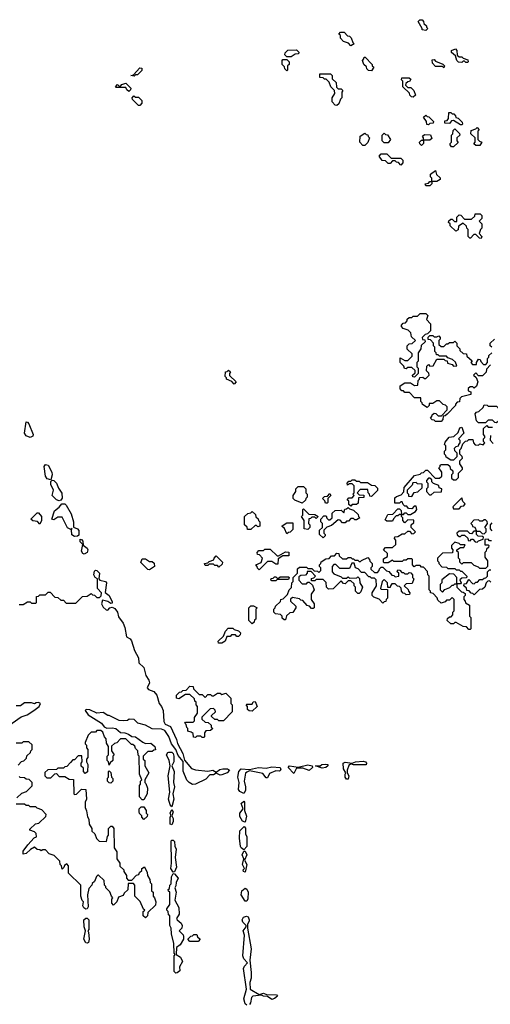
# Model space of a CAD drawing. Extents: x 2776963 to 2884430, y 684484 to 829250.
# Tile 55 of 256: x 2848530 to 2851920, y 736866 to 743968. Entities that reach past the tile are written whole.
import ezdxf

# ---------------------------------------------------------------- set-up
doc = ezdxf.new("R2010")
doc.units = 0

msp = doc.modelspace()

# ---------------------------------------------------------------- linework, layer by layer
at = {"layer": '0CON20XD'}
for points in [[(2851455, 743890), (2851430, 743895), (2851430, 743905), (2851400, 743955), (2851411.7, 743968.3), (2851428.3, 743968.3), (2851440, 743955), (2851441.7, 743941.7), (2851460, 743925), (2851460, 743915), (2851470, 743905), (2851455, 743890)], [(2850915, 743780), (2850898.3, 743798.3), (2850861.7, 743811.7), (2850840, 743835), (2850840, 743855), (2850830, 743865), (2850841.7, 743878.3), (2850868.3, 743878.3), (2850891.7, 743851.7), (2850905, 743850), (2850918.3, 743838.3), (2850930, 743805), (2850940, 743795), (2850915, 743780)], [(2850485, 743700), (2850455, 743700), (2850440, 743715), (2850441.7, 743728.3), (2850461.7, 743748.3), (2850525, 743750), (2850540, 743735), (2850538.3, 743721.7), (2850515, 743720), (2850485, 743700)], [(2851755, 743660), (2851745, 743660), (2851735, 743670), (2851725, 743670), (2851715, 743660), (2851691.7, 743661.7), (2851680, 743675), (2851668.3, 743708.3), (2851641.7, 743731.7), (2851640, 743745), (2851668.3, 743758.3), (2851680, 743745), (2851681.7, 743711.7), (2851695, 743700), (2851715, 743700), (2851725, 743690), (2851758.3, 743678.3), (2851760, 743665), (2851755, 743660)], [(2850455, 743600), (2850440, 743615), (2850438.3, 743628.3), (2850420, 743645), (2850420, 743675), (2850425, 743680), (2850455, 743680), (2850470, 743665), (2850470, 743645), (2850460, 743635), (2850460, 743605), (2850455, 743600)], [(2851065, 743600), (2851041.7, 743601.7), (2851030, 743615), (2851028.3, 743628.3), (2851010, 743645), (2851000, 743675), (2851010, 743685), (2851011.7, 743698.3), (2851018.3, 743698.3), (2851070, 743645), (2851070, 743635), (2851080, 743625), (2851065, 743600)], [(2851585, 743620), (2851575, 743630), (2851525, 743630), (2851502.5, 743655), (2851501.7, 743678.3), (2851515, 743680), (2851525, 743670), (2851578.3, 743648.3), (2851590, 743635), (2851585, 743620)], [(2849355, 743560), (2849330, 743565), (2849348.3, 743571.7), (2849395, 743620), (2849408.3, 743618.3), (2849408.3, 743601.7), (2849378.3, 743571.7), (2849365, 743570), (2849355, 743560)], [(2850815, 743350), (2850801.7, 743351.7), (2850780, 743375), (2850780, 743405), (2850800, 743435), (2850798.3, 743458.3), (2850770, 743485), (2850758.3, 743518.3), (2850738.3, 743538.3), (2850725, 743540), (2850715, 743550), (2850691.7, 743551.7), (2850691.7, 743578.3), (2850768.3, 743578.3), (2850780, 743565), (2850781.7, 743541.7), (2850810, 743515), (2850811.7, 743481.7), (2850825, 743470), (2850845, 743470), (2850858.3, 743458.3), (2850850, 743445), (2850850, 743405), (2850840, 743395), (2850828.3, 743361.7), (2850815, 743350)], [(2849315, 743450), (2849301.7, 743461.7), (2849295, 743480), (2849225, 743480), (2849220, 743485), (2849235, 743500), (2849245, 743490), (2849255, 743490), (2849265, 743500), (2849295, 743510), (2849330, 743475), (2849328.3, 743461.7), (2849315, 743450)], [(2851365, 743410), (2851351.7, 743411.7), (2851340, 743425), (2851338.3, 743438.3), (2851290, 743485), (2851290, 743525), (2851280, 743535), (2851281.7, 743548.3), (2851335, 743550), (2851348.3, 743538.3), (2851338.3, 743521.7), (2851325, 743520), (2851311.7, 743508.3), (2851310, 743495), (2851325, 743480), (2851348.3, 743478.3), (2851368.3, 743458.3), (2851380, 743425), (2851365, 743410)], [(2849395, 743350), (2849385, 743350), (2849341.7, 743391.7), (2849340, 743405), (2849351.7, 743418.3), (2849365, 743410), (2849385, 743410), (2849410, 743385), (2849410, 743365), (2849395, 743350)], [(2851475, 743210), (2851461.7, 743211.7), (2851460, 743235), (2851440, 743265), (2851455, 743280), (2851465, 743270), (2851478.3, 743268.3), (2851510, 743235), (2851508.3, 743221.7), (2851485, 743220), (2851475, 743210)], [(2851715, 743210), (2851705, 743210), (2851655, 743240), (2851641.7, 743238.3), (2851625, 743220), (2851591.7, 743221.7), (2851591.7, 743238.3), (2851608.3, 743241.7), (2851620, 743255), (2851621.7, 743298.3), (2851635, 743300), (2851645, 743290), (2851658.3, 743288.3), (2851670, 743275), (2851671.7, 743261.7), (2851688.3, 743258.3), (2851718.3, 743228.3), (2851720, 743215), (2851715, 743210)], [(2851015, 743060), (2851001.7, 743061.7), (2850980, 743085), (2850981.7, 743128.3), (2851015, 743150), (2851025, 743140), (2851038.3, 743138.3), (2851040, 743125), (2851050, 743115), (2851038.3, 743081.7), (2851015, 743060)], [(2851185, 743080), (2851155, 743080), (2851140, 743095), (2851140, 743135), (2851155, 743150), (2851165, 743140), (2851178.3, 743138.3), (2851200, 743105), (2851185, 743080)], [(2851425, 743060), (2851411.7, 743071.7), (2851410, 743085), (2851425, 743100), (2851440, 743100), (2851440, 743115), (2851431.7, 743128.3), (2851445, 743140), (2851488.3, 743138.3), (2851498.3, 743111.7), (2851485, 743100), (2851440, 743100), (2851440, 743075), (2851425, 743060)], [(2851655, 743050), (2851641.7, 743051.7), (2851630, 743065), (2851630, 743075), (2851640, 743085), (2851640, 743135), (2851650, 743145), (2851651.7, 743168.3), (2851665, 743180), (2851698.3, 743148.3), (2851700, 743135), (2851680, 743115), (2851680, 743095), (2851688.3, 743081.7), (2851655, 743050)], [(2851845, 743060), (2851815, 743060), (2851801.7, 743071.7), (2851810, 743085), (2851810, 743115), (2851780, 743145), (2851781.7, 743168.3), (2851815, 743180), (2851825, 743190), (2851840, 743175), (2851830, 743165), (2851830, 743105), (2851841.7, 743091.7), (2851860, 743085), (2851845, 743060)], [(2851275, 742920), (2851258.3, 742938.3), (2851245, 742940), (2851235, 742950), (2851215, 742950), (2851198.3, 742931.7), (2851185, 742930), (2851165, 742950), (2851141.7, 742951.7), (2851120, 742985), (2851135, 743000), (2851175, 743000), (2851205, 742970), (2851275, 742970), (2851290, 742955), (2851290, 742935), (2851275, 742920)], [(2851485, 742770), (2851455, 742770), (2851450, 742785), (2851475, 742790), (2851485, 742800), (2851500, 742800), (2851500, 742825), (2851490, 742835), (2851490, 742855), (2851525, 742880), (2851531.7, 742851.7), (2851558.3, 742828.3), (2851560, 742815), (2851535, 742800), (2851500, 742800), (2851500, 742785), (2851485, 742770)], [(2851855, 742390), (2851841.7, 742391.7), (2851815, 742420), (2851801.7, 742418.3), (2851778.3, 742391.7), (2851771.7, 742391.7), (2851760, 742405), (2851760, 742455), (2851750, 742465), (2851748.3, 742478.3), (2851725, 742500), (2851691.7, 742478.3), (2851688.3, 742451.7), (2851671.7, 742441.7), (2851631.7, 742481.7), (2851630, 742495), (2851620, 742505), (2851621.7, 742518.3), (2851635, 742530), (2851645, 742530), (2851661.7, 742511.7), (2851678.3, 742511.7), (2851680, 742545), (2851695, 742560), (2851708.3, 742558.3), (2851735, 742530), (2851785, 742530), (2851808.3, 742551.7), (2851811.7, 742568.3), (2851848.3, 742568.3), (2851860, 742555), (2851860, 742535), (2851840, 742515), (2851860, 742495), (2851860, 742465), (2851850, 742455), (2851840, 742425), (2851860, 742405), (2851855, 742390)], [(2851375, 741390), (2851361.7, 741391.7), (2851360, 741405), (2851378.3, 741421.7), (2851378.3, 741438.3), (2851355, 741460), (2851325, 741460), (2851315, 741450), (2851301.7, 741451.7), (2851298.3, 741468.3), (2851270, 741495), (2851271.7, 741528.3), (2851305, 741510), (2851325, 741510), (2851358.3, 741541.7), (2851358.3, 741558.3), (2851321.7, 741591.7), (2851320, 741615), (2851335, 741630), (2851358.3, 741631.7), (2851380, 741655), (2851351.7, 741681.7), (2851348.3, 741708.3), (2851328.3, 741728.3), (2851291.7, 741741.7), (2851280, 741755), (2851280, 741765), (2851291.7, 741778.3), (2851308.3, 741781.7), (2851320, 741795), (2851321.7, 741808.3), (2851335, 741820), (2851355, 741820), (2851365, 741830), (2851395, 741830), (2851415, 741850), (2851455, 741850), (2851470, 741835), (2851460, 741805), (2851490, 741775), (2851490, 741725), (2851468.3, 741701.7), (2851451.7, 741698.3), (2851430, 741675), (2851431.7, 741661.7), (2851448.3, 741658.3), (2851450, 741645), (2851421.7, 741618.3), (2851420, 741595), (2851400, 741565), (2851400, 741505), (2851390, 741495), (2851390, 741465), (2851400, 741455), (2851400, 741415), (2851375, 741390)], [(2851565, 741070), (2851525, 741070), (2851515, 741080), (2851501.7, 741081.7), (2851490, 741095), (2851500, 741105), (2851501.7, 741118.3), (2851515, 741130), (2851528.3, 741128.3), (2851545, 741110), (2851568.3, 741111.7), (2851610, 741155), (2851610, 741175), (2851598.3, 741188.3), (2851581.7, 741191.7), (2851555, 741220), (2851535, 741220), (2851505, 741200), (2851480, 741200), (2851480, 741185), (2851465, 741170), (2851431.7, 741191.7), (2851430, 741205), (2851420, 741215), (2851420, 741240), (2851375, 741240), (2851338.3, 741278.3), (2851305, 741280), (2851295, 741290), (2851281.7, 741291.7), (2851270, 741305), (2851271.7, 741328.3), (2851305, 741350), (2851345, 741350), (2851375, 741330), (2851398.3, 741331.7), (2851400, 741365), (2851410, 741375), (2851411.7, 741388.3), (2851435, 741390), (2851445, 741380), (2851455, 741380), (2851480, 741405), (2851478.3, 741418.3), (2851460, 741435), (2851461.7, 741468.3), (2851475, 741480), (2851485, 741470), (2851508.3, 741471.7), (2851535, 741520), (2851585, 741520), (2851595, 741510), (2851608.3, 741508.3), (2851611.7, 741491.7), (2851645, 741480), (2851655, 741470), (2851678.3, 741471.7), (2851668.3, 741498.3), (2851648.3, 741518.3), (2851615, 741530), (2851605, 741540), (2851555, 741540), (2851545, 741550), (2851531.7, 741551.7), (2851530, 741565), (2851520, 741575), (2851520, 741605), (2851510, 741615), (2851510, 741635), (2851488.3, 741658.3), (2851471.7, 741661.7), (2851471.7, 741678.3), (2851485, 741690), (2851505, 741690), (2851515, 741680), (2851535, 741680), (2851548.3, 741688.3), (2851560, 741675), (2851560, 741665), (2851550, 741655), (2851550, 741625), (2851565, 741610), (2851585, 741610), (2851605, 741630), (2851615, 741630), (2851625, 741640), (2851655, 741640), (2851665, 741650), (2851680, 741635), (2851680, 741615), (2851700, 741595), (2851701.7, 741581.7), (2851725, 741560), (2851748.3, 741558.3), (2851751.7, 741541.7), (2851788.3, 741508.3), (2851780, 741495), (2851791.7, 741481.7), (2851820, 741480), (2851820, 741495), (2851835, 741520), (2851848.3, 741518.3), (2851851.7, 741501.7), (2851871.7, 741481.7), (2851888.3, 741481.7), (2851900, 741495), (2851900, 741525), (2851910, 741535), (2851910, 741545), (2851930, 741565)], [(2851930, 741605), (2851920, 741615), (2851920, 741635), (2851950, 741665)], [(2850075, 741340), (2850058.3, 741358.3), (2850020, 741375), (2850020, 741385), (2850010, 741395), (2850011.7, 741428.3), (2850025, 741430), (2850035, 741440), (2850048.3, 741428.3), (2850040, 741415), (2850041.7, 741401.7), (2850090, 741355), (2850075, 741340)], [(2851921.7, 741478.3), (2851891.7, 741448.3), (2851890, 741425), (2851865, 741400), (2851835, 741400), (2851815, 741420), (2851800, 741405), (2851818.3, 741388.3), (2851830, 741355), (2851820, 741325), (2851805, 741310), (2851795, 741320), (2851775, 741320), (2851761.7, 741308.3), (2851761.7, 741291.7), (2851780, 741285), (2851780, 741265), (2851711.7, 741248.3), (2851700, 741235), (2851698.3, 741211.7), (2851681.7, 741208.3), (2851670, 741195), (2851670, 741185), (2851608.3, 741121.7), (2851595, 741110), (2851581.7, 741108.3), (2851577.5, 741085), (2851565, 741070)], [(2851965, 741060), (2851951.7, 741061.7), (2851935, 741080), (2851905, 741080), (2851885, 741060), (2851835, 741060), (2851820, 741075), (2851810, 741125), (2851821.7, 741138.3), (2851838.3, 741141.7), (2851868.3, 741171.7), (2851875, 741190), (2851897, 741187), (2851905, 741180), (2851965, 741180), (2851990, 741155), (2851990, 741105), (2851980, 741095), (2851978.3, 741071.7), (2851965, 741060)], [(2848605, 740954), (2848577, 740967), (2848563.8, 740985), (2848575, 741066.7), (2848585, 741065.8), (2848595, 741053.8), (2848626.7, 740975), (2848625, 740964), (2848605, 740954)], [(2851775, 739570), (2851765, 739570), (2851748.3, 739588.3), (2851725, 739590), (2851675, 739620), (2851665, 739620), (2851655, 739610), (2851635, 739610), (2851610, 739635), (2851611.7, 739648.3), (2851625, 739660), (2851638.3, 739661.7), (2851650, 739675), (2851650, 739695), (2851660, 739705), (2851660, 739785), (2851645, 739800), (2851625, 739780), (2851605, 739780), (2851595, 739770), (2851565, 739760), (2851541.7, 739781.7), (2851538.3, 739798.3), (2851508.3, 739828.3), (2851490, 739835), (2851490, 739845), (2851480, 739855), (2851480, 739955), (2851470, 739965), (2851468.3, 739988.3), (2851438.3, 740018.3), (2851425, 740020), (2851415, 740030), (2851385, 740030), (2851371.7, 740021.7), (2851360, 740035), (2851360, 740075), (2851355, 740080), (2851325, 740080), (2851315, 740070), (2851295, 740070), (2851285, 740060), (2851225, 740060), (2851215, 740070), (2851185, 740050), (2851155, 740050), (2851150, 740055), (2851151.7, 740078.3), (2851180, 740095), (2851178.3, 740118.3), (2851150, 740145), (2851165, 740160), (2851215, 740160), (2851238.3, 740181.7), (2851240, 740215), (2851230, 740225), (2851231.7, 740238.3), (2851255, 740240), (2851285, 740260), (2851305, 740260), (2851325, 740280), (2851338.3, 740278.3), (2851355, 740260), (2851368.3, 740261.7), (2851380, 740275), (2851350, 740305), (2851350, 740325), (2851368.3, 740341.7), (2851368.3, 740358.3), (2851325, 740360), (2851305, 740340), (2851290, 740355), (2851290, 740375), (2851280, 740385), (2851280, 740400), (2851265, 740400), (2851255, 740390), (2851241.7, 740388.3), (2851221.7, 740368.3), (2851215, 740350), (2851175, 740350), (2851161.7, 740361.7), (2851181.7, 740398.3), (2851218.3, 740401.7), (2851255, 740440), (2851265, 740440), (2851278.3, 740428.3), (2851280, 740400), (2851295, 740400), (2851305, 740410), (2851315, 740410), (2851325, 740400), (2851345, 740400), (2851380, 740420), (2851390, 740435), (2851385, 740460), (2851371.7, 740458.3), (2851355, 740440), (2851331.7, 740441.7), (2851318.3, 740458.3), (2851305, 740460), (2851291.7, 740471.7), (2851285, 740490), (2851275, 740490), (2851265, 740480), (2851231.7, 740481.7), (2851231.7, 740518.3), (2851245, 740530), (2851278.3, 740541.7), (2851298.3, 740561.7), (2851300, 740595), (2851375, 740680), (2851415, 740690), (2851425, 740700), (2851438.3, 740701.7), (2851455, 740720), (2851468.3, 740718.3), (2851521.7, 740661.7), (2851555, 740660), (2851570, 740675), (2851570, 740705), (2851550, 740735), (2851560, 740745), (2851560, 740755), (2851565, 740760), (2851615, 740760), (2851628.3, 740748.3), (2851631.7, 740731.7), (2851650, 740715), (2851650, 740695), (2851640, 740685), (2851641.7, 740661.7), (2851655, 740650), (2851675, 740650), (2851690, 740665), (2851691.7, 740698.3), (2851720, 740725), (2851720, 740735), (2851700, 740765), (2851700, 740785), (2851720, 740805), (2851718.3, 740818.3), (2851700, 740835), (2851700, 740865), (2851710, 740875), (2851721.7, 740908.3), (2851741.7, 740928.3), (2851755, 740930), (2851765, 740940), (2851795, 740940), (2851800, 740915), (2851811.7, 740901.7), (2851835, 740900), (2851845, 740910), (2851868.3, 740901.7), (2851880, 740915), (2851870, 740925), (2851870, 740945), (2851880, 740955), (2851880, 740965), (2851870, 740975), (2851871.7, 741018.3), (2851895, 741040), (2851905, 741030), (2851935, 741030)], [(2851655, 740790), (2851635, 740790), (2851601.7, 740811.7), (2851600, 740825), (2851590, 740835), (2851590, 740855), (2851600, 740865), (2851600, 740895), (2851590, 740905), (2851595, 740920), (2851623.6, 740956.4), (2851658.3, 740961.7), (2851688.3, 740991.7), (2851700, 741025), (2851715, 741030), (2851730, 740985), (2851690, 740945), (2851700, 740935), (2851700, 740915), (2851690, 740905), (2851688.3, 740891.7), (2851671.7, 740888.3), (2851660, 740875), (2851661.7, 740861.7), (2851680, 740845), (2851680, 740815), (2851655, 740790)], [(2851921.7, 740968.3), (2851920, 740935), (2851941.7, 740911.7)], [(2848755, 740650), (2848727.5, 740657.5), (2848716, 740675), (2848706, 740745), (2848715, 740760), (2848735, 740754), (2848760, 740705), (2848763.1, 740685), (2848755, 740650)], [(2850915, 740460), (2850901.7, 740471.7), (2850900, 740495), (2850890, 740505), (2850901.7, 740518.3), (2850925, 740520), (2850940, 740535), (2850930, 740545), (2850940, 740555), (2850940, 740605), (2850925, 740620), (2850905, 740620), (2850891.7, 740611.7), (2850890, 740625), (2850901.7, 740638.3), (2850915, 740640), (2850925, 740650), (2850945, 740650), (2850955, 740640), (2850975, 740640), (2850985, 740630), (2851035, 740630), (2851065, 740610), (2851088.3, 740608.3), (2851108.3, 740588.3), (2851108.3, 740571.7), (2851065, 740530), (2851051.7, 740531.7), (2851050, 740545), (2851040, 740555), (2851038.3, 740578.3), (2850981.7, 740578.3), (2850960, 740555), (2850975, 740540), (2851008.3, 740538.3), (2851008.3, 740521.7), (2850971.7, 740518.3), (2850968.3, 740481.7), (2850955, 740470), (2850925, 740470), (2850915, 740460)], [(2851495, 740540), (2851515, 740560), (2851568.3, 740561.7), (2851570, 740585), (2851551.7, 740591.7), (2851548.3, 740608.3), (2851511.7, 740621.7), (2851500, 740635), (2851498.3, 740648.3), (2851485, 740660), (2851475, 740660), (2851460, 740645), (2851460, 740635), (2851470, 740625), (2851470, 740595), (2851460, 740585), (2851460, 740565), (2851481.7, 740541.7), (2851495, 740540)], [(2848815, 740498), (2848794.3, 740504.3), (2848763.3, 740535), (2848773.3, 740575), (2848753.8, 740615), (2848753.6, 740636.4), (2848762.5, 740647.5), (2848775, 740644.2), (2848794.5, 740625), (2848807.9, 740587.9), (2848834.1, 740554.1), (2848835, 740517.5), (2848825, 740503.3), (2848815, 740498)], [(2850565, 740480), (2850511.7, 740501.7), (2850500, 740515), (2850500, 740535), (2850520, 740565), (2850520, 740585), (2850535, 740600), (2850575, 740600), (2850590, 740585), (2850590, 740555), (2850600, 740545), (2850600, 740525), (2850590, 740515), (2850588.3, 740501.7), (2850565, 740480)], [(2851355, 740530), (2851371.7, 740558.3), (2851398.3, 740561.7), (2851428.3, 740591.7), (2851428.3, 740618.3), (2851395, 740620), (2851385, 740630), (2851361.7, 740628.3), (2851358.3, 740611.7), (2851320, 740575), (2851320, 740555), (2851330, 740545), (2851331.7, 740531.7), (2851355, 740530)], [(2850745, 740480), (2850731.7, 740481.7), (2850728.3, 740498.3), (2850710, 740515), (2850725, 740530), (2850748.3, 740531.7), (2850765, 740550), (2850770, 740535), (2850750, 740515), (2850750, 740485), (2850745, 740480)], [(2851695, 740440), (2851711.7, 740458.3), (2851728.3, 740461.7), (2851740, 740475), (2851721.7, 740491.7), (2851715, 740520), (2851650, 740455), (2851655, 740440), (2851695, 740440)], [(2848925, 740240), (2848905, 740252.5), (2848901.7, 740288.3), (2848908.3, 740298.3), (2848898.3, 740291.7), (2848875, 740303.3), (2848835, 740380), (2848805, 740380), (2848775, 740360), (2848760, 740365), (2848780, 740425), (2848815, 740452.5), (2848833.8, 740476.2), (2848853.8, 740476.2), (2848865, 740466), (2848901.2, 740405), (2848917.5, 740345), (2848917.5, 740307.5), (2848945, 740295.7), (2848955, 740282.5), (2848955, 740250), (2848945, 740242.5), (2848925, 740240)], [(2850605, 740290), (2850580, 740295), (2850580, 740355), (2850560, 740385), (2850570, 740395), (2850570, 740435), (2850575, 740440), (2850611.7, 740401.7), (2850655, 740400), (2850680, 740385), (2850665, 740370), (2850655, 740380), (2850635, 740380), (2850625, 740370), (2850611.7, 740368.3), (2850610, 740335), (2850620, 740325), (2850620, 740305), (2850605, 740290)], [(2850715, 740230), (2850690, 740255), (2850690, 740285), (2850710, 740305), (2850710, 740335), (2850700, 740345), (2850700, 740365), (2850721.7, 740388.3), (2850738.3, 740388.3), (2850741.7, 740371.7), (2850755, 740360), (2850765, 740360), (2850780, 740375), (2850781.7, 740408.3), (2850801.7, 740428.3), (2850845, 740430), (2850865, 740410), (2850871.7, 740438.3), (2850885, 740440), (2850895, 740450), (2850905, 740440), (2850935, 740430), (2850968.3, 740398.3), (2850970, 740385), (2850980, 740375), (2850955, 740360), (2850945, 740360), (2850935, 740370), (2850915, 740370), (2850898.3, 740351.7), (2850885, 740350), (2850875, 740340), (2850855, 740340), (2850838.3, 740358.3), (2850825, 740360), (2850775, 740320), (2850741.7, 740308.3), (2850720, 740285), (2850720, 740265), (2850730, 740255), (2850730, 740245), (2850715, 740230)], [(2848675, 740330), (2848658.3, 740348.3), (2848623, 740353), (2848610, 740365), (2848655, 740410), (2848665, 740410), (2848687.5, 740385), (2848687.5, 740355), (2848675, 740330)], [(2850195, 740290), (2850171.7, 740291.7), (2850168.3, 740308.3), (2850150, 740325), (2850150, 740385), (2850173, 740407), (2850195, 740410), (2850205, 740420), (2850228.3, 740398.3), (2850231.7, 740381.7), (2850248.3, 740368.3), (2850250, 740355), (2850260, 740345), (2850260, 740315), (2850245, 740310), (2850235, 740320), (2850225, 740320), (2850195, 740290)], [(2850455, 740260), (2850438.3, 740298.3), (2850421.7, 740311.7), (2850421.7, 740318.3), (2850455, 740340), (2850498.3, 740338.3), (2850498.3, 740291.7), (2850478.3, 740271.7), (2850465, 740270), (2850455, 740260)], [(2851875, 740260), (2851890, 740275), (2851890, 740295), (2851880, 740305), (2851900, 740335), (2851898.3, 740348.3), (2851885, 740360), (2851875, 740360), (2851865, 740350), (2851845, 740350), (2851835, 740360), (2851801.7, 740358.3), (2851780, 740335), (2851790, 740325), (2851791.7, 740311.7), (2851808.3, 740308.3), (2851820, 740280), (2851845, 740280), (2851861.7, 740261.7), (2851875, 740260)], [(2851931.7, 740338.3), (2851920, 740325), (2851920, 740295), (2851931.7, 740281.7)], [(2851825, 740200), (2851835, 740210), (2851868.3, 740221.7), (2851870, 740235), (2851865, 740240), (2851831.7, 740241.7), (2851820, 740255), (2851820, 740280), (2851801.7, 740278.3), (2851785, 740260), (2851771.7, 740261.7), (2851755, 740280), (2851695, 740280), (2851680, 740265), (2851681.7, 740251.7), (2851695, 740240), (2851705, 740240), (2851715, 740250), (2851735, 740250), (2851758.3, 740228.3), (2851761.7, 740211.7), (2851775, 740210), (2851785, 740220), (2851795, 740220), (2851811.7, 740201.7), (2851825, 740200)], [(2848995, 740114), (2848985, 740116.7), (2848974.4, 740134.4), (2848983.3, 740183.3), (2848965, 740202.5), (2848965, 740220), (2848975, 740218.8), (2848985, 740206.7), (2848987.5, 740177.5), (2849015, 740155.7), (2849019.4, 740145), (2849015.6, 740124.4), (2848995, 740114)], [(2851928.3, 740208.3), (2851915, 740210), (2851905, 740220), (2851881.7, 740218.3), (2851880, 740180), (2851905, 740180), (2851910, 740175), (2851908.3, 740161.7), (2851891.7, 740148.3), (2851890, 740135), (2851880, 740125), (2851881.7, 740091.7), (2851900, 740065), (2851900, 740025), (2851885, 740010), (2851845, 740010), (2851835, 740020), (2851805, 740030), (2851785, 740050), (2851725, 740050), (2851715, 740040), (2851700, 740055), (2851700, 740075), (2851690, 740085), (2851690, 740125), (2851680, 740135), (2851680, 740145), (2851705, 740160), (2851728.3, 740161.7), (2851740, 740180), (2851705, 740180), (2851695, 740190), (2851665, 740200), (2851640, 740175), (2851640, 740155), (2851650, 740145), (2851648.3, 740121.7), (2851575, 740120), (2851540, 740085), (2851540, 740065), (2851550, 740055), (2851550, 740045), (2851571.7, 740021.7), (2851605, 740020), (2851615, 740010), (2851665, 740010), (2851675, 740000), (2851695, 740000), (2851705, 739990), (2851715, 739990), (2851750, 739955), (2851748.3, 739941.7), (2851715, 739940), (2851701.7, 739928.3), (2851710, 739905), (2851705, 739900), (2851680, 739900), (2851680, 739875), (2851711.7, 739841.7), (2851725, 739840), (2851738.3, 739828.3), (2851740, 739815), (2851730, 739805), (2851730, 739785), (2851740, 739775), (2851741.7, 739761.7), (2851770, 739745), (2851770, 739665), (2851780, 739655), (2851780, 739575), (2851775, 739570)], [(2849465, 740000), (2849451.7, 740001.7), (2849401.7, 740051.7), (2849411.7, 740078.3), (2849435, 740080), (2849465, 740060), (2849485, 740060), (2849498.3, 740048.3), (2849500, 740025), (2849465, 740000)], [(2849965, 740020), (2849955, 740030), (2849935, 740030), (2849925, 740040), (2849895, 740040), (2849885, 740030), (2849865, 740030), (2849860, 740045), (2849885, 740050), (2849895, 740060), (2849928.3, 740071.7), (2849930, 740085), (2849945, 740100), (2849990, 740055), (2849988.3, 740041.7), (2849965, 740020)], [(2850255, 740000), (2850241.7, 740011.7), (2850240, 740025), (2850230, 740035), (2850268.3, 740051.7), (2850280, 740085), (2850258.3, 740108.3), (2850241.7, 740111.7), (2850240, 740125), (2850251.7, 740138.3), (2850285, 740140), (2850295, 740150), (2850335, 740150), (2850385, 740100), (2850395, 740100), (2850445, 740130), (2850468.3, 740128.3), (2850468.3, 740101.7), (2850425, 740100), (2850391.7, 740078.3), (2850388.3, 740041.7), (2850375, 740040), (2850345, 740060), (2850315, 740060), (2850255, 740000)], [(2850445, 739640), (2850435, 739640), (2850421.7, 739651.7), (2850420, 739665), (2850408.3, 739678.3), (2850371.7, 739681.7), (2850360, 739695), (2850360, 739715), (2850370, 739725), (2850371.7, 739738.3), (2850408.3, 739771.7), (2850410, 739785), (2850428.3, 739791.7), (2850458.3, 739821.7), (2850470, 739855), (2850488.3, 739871.7), (2850490, 739905), (2850500, 739915), (2850500, 739945), (2850530, 739975), (2850531.7, 740008.3), (2850545, 740020), (2850595, 740020), (2850605, 740010), (2850635, 740010), (2850651.7, 739991.7), (2850675, 739990), (2850685, 739980), (2850700, 739995), (2850700, 740015), (2850690, 740025), (2850690, 740035), (2850700, 740045), (2850701.7, 740058.3), (2850735, 740080), (2850758.3, 740081.7), (2850775, 740100), (2850798.3, 740101.7), (2850815, 740120), (2850828.3, 740118.3), (2850831.7, 740101.7), (2850855, 740080), (2850885, 740080), (2850895, 740090), (2850915, 740090), (2850925, 740080), (2850935, 740080), (2850945, 740070), (2850965, 740070), (2850975, 740060), (2850985, 740060), (2850991.7, 740068.3), (2851038.3, 740088.3), (2851050, 740075), (2851051.7, 740061.7), (2851070, 740045), (2851070, 740025), (2851060, 740015), (2851060, 740005), (2851085, 739980), (2851108.3, 739981.7), (2851120, 739995), (2851121.7, 740008.3), (2851135, 740020), (2851145, 740020), (2851171.7, 739991.7), (2851188.3, 739988.3), (2851211.7, 739961.7), (2851225, 739960), (2851235, 739950), (2851260, 739955), (2851260, 739975), (2851250, 739985), (2851255, 740000), (2851268.3, 739998.3), (2851281.7, 739981.7), (2851295, 739980), (2851305, 739970), (2851325, 739970), (2851335, 739980), (2851348.3, 739978.3), (2851360, 739965), (2851360, 739945), (2851370, 739935), (2851358.3, 739901.7), (2851315, 739900), (2851300, 739885), (2851328.3, 739858.3), (2851330, 739845), (2851340, 739835), (2851338.3, 739821.7), (2851315, 739820), (2851305, 739830), (2851291.7, 739831.7), (2851280, 739845), (2851278.3, 739868.3), (2851265, 739880), (2851251.7, 739881.7), (2851235, 739900), (2851211.7, 739898.3), (2851200, 739885), (2851198.3, 739871.7), (2851181.7, 739871.7), (2851180, 739905), (2851155, 739930), (2851140, 739915), (2851130, 739865), (2851135, 739860), (2851178.3, 739858.3), (2851180, 739795), (2851170, 739785), (2851168.3, 739771.7), (2851155, 739770), (2851145, 739760), (2851118.3, 739788.3), (2851081.7, 739801.7), (2851070, 739815), (2851070, 739835), (2851100, 739885), (2851098.3, 739928.3), (2851085, 739940), (2851065, 739940), (2851055, 739950), (2851045, 739950), (2851015, 739980), (2850991.7, 739981.7), (2850968.3, 740008.3), (2850950, 740015), (2850938.3, 740048.3), (2850921.7, 740048.3), (2850905, 740010), (2850835, 740010), (2850808.3, 740038.3), (2850791.7, 740038.3), (2850780, 740025), (2850780, 739985), (2850791.7, 739971.7), (2850845, 739950), (2850855, 739940), (2850885, 739940), (2850895, 739950), (2850905, 739940), (2850958.3, 739941.7), (2850965, 739950), (2850978.3, 739938.3), (2850980, 739905), (2851000, 739875), (2850988.3, 739841.7), (2850975, 739830), (2850965, 739830), (2850950, 739845), (2850950, 739875), (2850940, 739885), (2850938.3, 739898.3), (2850915, 739920), (2850895, 739920), (2850875, 739900), (2850861.7, 739901.7), (2850845, 739920), (2850788.3, 739861.7), (2850755, 739860), (2850740, 739875), (2850738.3, 739908.3), (2850715, 739930), (2850665, 739930), (2850655, 739920), (2850631.7, 739921.7), (2850631.7, 739938.3), (2850648.3, 739941.7), (2850660, 739955), (2850628.3, 739988.3), (2850601.7, 739988.3), (2850600, 739975), (2850588.3, 739961.7), (2850555, 739960), (2850541.7, 739948.3), (2850540, 739925), (2850565, 739900), (2850595, 739900), (2850605, 739910), (2850615, 739910), (2850638.3, 739888.3), (2850650, 739855), (2850630, 739825), (2850630, 739785), (2850650, 739755), (2850650, 739725), (2850645, 739720), (2850631.7, 739721.7), (2850618.3, 739738.3), (2850601.7, 739741.7), (2850568.3, 739778.3), (2850555, 739780), (2850545, 739790), (2850495, 739800), (2850481.7, 739788.3), (2850480, 739775), (2850518.3, 739738.3), (2850520, 739725), (2850498.3, 739691.7), (2850475, 739690), (2850451.7, 739668.3), (2850445, 739640)], [(2848525, 739750), (2848555, 739750), (2848585, 739770), (2848605, 739770), (2848615, 739760), (2848645, 739760), (2848650, 739765), (2848651.7, 739808.3), (2848665, 739810), (2848675, 739820), (2848715, 739820), (2848735, 739840), (2848748.3, 739838.3), (2848781.7, 739801.7), (2848805, 739800), (2848825, 739780), (2848845, 739780), (2848865, 739760), (2848935, 739760), (2848981.7, 739808.3), (2849015, 739810), (2849045, 739830), (2849055, 739820), (2849068.3, 739818.3), (2849085, 739800), (2849105, 739800), (2849117, 739813), (2849120, 739835), (2849090, 739865), (2849090, 739935), (2849073.6, 739943.6), (2849063.3, 739965), (2849069.5, 739990.5), (2849075, 739997.5), (2849085, 739996.2), (2849104.4, 739975), (2849100, 739935), (2849105.9, 739925.9), (2849146.7, 739915), (2849155, 739906.7), (2849146.1, 739836.1), (2849175, 739814.4), (2849195, 739770), (2849195, 739760), (2849185, 739756.7), (2849165, 739771.2), (2849125, 739780), (2849120, 739755), (2849131.7, 739731.7), (2849151.7, 739711.7), (2849165, 739710), (2849180, 739725), (2849195, 739730), (2849215, 739720), (2849235, 739695.7), (2849240.9, 739660.9), (2849274.1, 739615), (2849285.9, 739585), (2849297.8, 739517.8), (2849325, 739501.5), (2849335, 739488.1), (2849357.3, 739417.3), (2849386.1, 739365), (2849388.3, 739328.3), (2849422.9, 739295), (2849437.5, 739237.5), (2849460.9, 739205), (2849465.6, 739184.4), (2849448.3, 739148.3), (2849456.7, 739136.7), (2849495, 739122.5), (2849518.2, 739095), (2849535.5, 739035.5), (2849551.9, 739015), (2849564.3, 738985), (2849567.5, 738905), (2849576.7, 738886.7), (2849615, 738870), (2849659.6, 738775)], [(2850375, 739920), (2850345, 739920), (2850340, 739925), (2850341.7, 739938.3), (2850355, 739940), (2850365, 739950), (2850375, 739950), (2850385, 739940), (2850395, 739940), (2850405, 739950), (2850465, 739950), (2850470, 739945), (2850465, 739930), (2850385, 739930), (2850375, 739920)], [(2851575, 739840), (2851591.7, 739858.3), (2851628.3, 739871.7), (2851645, 739890), (2851655, 739890), (2851665, 739900), (2851680, 739900), (2851680, 739945), (2851658.3, 739968.3), (2851625, 739970), (2851571.7, 739928.3), (2851570, 739905), (2851560, 739895), (2851560, 739855), (2851575, 739840)], [(2851805, 739820), (2851795, 739830), (2851781.7, 739831.7), (2851768.3, 739848.3), (2851751.7, 739851.7), (2851748.3, 739868.3), (2851730, 739885), (2851731.7, 739898.3), (2851748.3, 739901.7), (2851765, 739930), (2851791.7, 739901.7), (2851805, 739900), (2851815, 739910), (2851828.3, 739911.7), (2851845, 739930), (2851865, 739930), (2851875, 739940), (2851888.3, 739941.7), (2851900, 739955), (2851900, 739985), (2851915, 740000), (2851925, 740000)], [(2851925, 739910), (2851915, 739920), (2851901.7, 739918.3), (2851890, 739905), (2851880, 739875), (2851865, 739860), (2851841.7, 739858.3), (2851805, 739820)], [(2850205, 739610), (2850180, 739635), (2850180, 739725), (2850195, 739740), (2850215, 739740), (2850240, 739725), (2850230, 739715), (2850230, 739645), (2850221.7, 739638.3), (2850218.3, 739621.7), (2850205, 739610)], [(2849985, 739470), (2849961.7, 739471.7), (2849960, 739485), (2849998.3, 739521.7), (2850011.7, 739558.3), (2850031.7, 739578.3), (2850065, 739580), (2850075, 739570), (2850105, 739560), (2850120, 739545), (2850118.3, 739531.7), (2850105, 739520), (2850095, 739520), (2850085, 739530), (2850055, 739530), (2850045, 739520), (2850021.7, 739518.3), (2850010, 739485), (2849985, 739470)], [(2849855, 738790), (2849845, 738790), (2849835, 738800), (2849805, 738800), (2849795, 738790), (2849781.7, 738791.7), (2849778.3, 738818.3), (2849765, 738830), (2849740, 738835), (2849740, 738855), (2849733, 738863), (2849730, 738885), (2849720, 738895), (2849725, 738900), (2849778.3, 738901.7), (2849788.3, 738911.7), (2849790, 738935), (2849810, 738965), (2849810, 739015), (2849800, 739025), (2849800, 739045), (2849791.7, 739051.7), (2849788.3, 739068.3), (2849755, 739100), (2849725, 739100), (2849675, 739070), (2849660, 739075), (2849660, 739095), (2849681.7, 739118.3), (2849695, 739120), (2849705, 739130), (2849728.3, 739131.7), (2849755, 739160), (2849778.3, 739158.3), (2849781.7, 739141.7), (2849821.7, 739101.7), (2849845, 739100), (2849865, 739080), (2849885, 739100), (2849905, 739100), (2849915, 739090), (2849925, 739090), (2849955, 739110), (2849975, 739110), (2849985, 739100), (2850015, 739110), (2850050, 739075), (2850050, 739035), (2850060, 739025), (2850060, 738975), (2849998.3, 738911.7), (2849965, 738910), (2849955, 738920), (2849935, 738920), (2849911.7, 738941.7), (2849911.7, 738948.3), (2849940, 738975), (2849938.3, 738988.3), (2849925, 739000), (2849901.7, 738998.3), (2849841.7, 738938.3), (2849841.7, 738921.7), (2849865, 738900), (2849888.3, 738898.3), (2849908.3, 738878.3), (2849910, 738865), (2849920, 738855), (2849905, 738840), (2849871.7, 738838.3), (2849860, 738825), (2849860, 738795), (2849855, 738790)], [(2848434, 738866), (2848540.3, 738939.7), (2848582.5, 738955), (2848632.5, 738985), (2848670, 739015), (2848680, 739035), (2848665, 739042.5), (2848648.3, 739041.7), (2848635, 739032.5), (2848615, 739040), (2848565, 739040), (2848535, 739020), (2848505, 739020)], [(2850205, 738980), (2850181.7, 738981.7), (2850171.7, 738991.7), (2850170, 739015), (2850160, 739025), (2850165, 739030), (2850205, 739030), (2850211.7, 739048.3), (2850225, 739050), (2850240, 739015), (2850205, 738980)], [(2849659.6, 738775), (2849666.9, 738746.9), (2849704.5, 738675), (2849717, 738627), (2849766.3, 738566.3), (2849795, 738556.1), (2849885, 738547.1), (2849920, 738555), (2849945, 738540), (2849970.9, 738559.1), (2849992.5, 738565), (2850026.7, 738565), (2850041.2, 738555), (2850025, 738535.8), (2849985, 738520), (2849975, 738518), (2849945, 738532.5), (2849925, 738520), (2849898.3, 738521.7), (2849870.7, 738489.3), (2849796.4, 738453.6), (2849775, 738452.5), (2849750, 738465), (2849733, 738483), (2849708.3, 738548.3), (2849706.7, 738616.7), (2849670.3, 738660.3), (2849653.8, 738705), (2849624, 738745), (2849605, 738797.5), (2849575, 738840), (2849551.7, 738851.7), (2849485, 738852.5), (2849435, 738880), (2849380, 738895), (2849355, 738920), (2849318.3, 738921.7), (2849305, 738913.3), (2849275, 738910), (2849246.7, 738913.3), (2849175, 738950), (2849165, 738950), (2849131.7, 738971.7), (2849085, 738966), (2849035, 738991.2), (2849008.3, 738991.7), (2849000, 738985), (2849023.8, 738955), (2849118.8, 738895), (2849138.3, 738868.3), (2849158.3, 738858.3), (2849195, 738861.1), (2849223.3, 738855), (2849255, 738826.7), (2849286.7, 738823.3), (2849313.3, 738815), (2849337.7, 738797.7), (2849365, 738794.3), (2849415.8, 738755.8), (2849436.4, 738746.4), (2849475, 738748.6), (2849503.3, 738725), (2849508.3, 738701.7), (2849495, 738700), (2849485, 738690), (2849451.7, 738688.3), (2849420, 738655), (2849420, 738635), (2849430, 738625), (2849430, 738585), (2849460, 738535), (2849430, 738485), (2849430, 738465), (2849438.3, 738458.3), (2849450, 738425), (2849447, 738383), (2849425, 738340), (2849411.7, 738341.7), (2849393.6, 738363.6), (2849392.5, 738445), (2849400, 738455), (2849400, 738475), (2849410, 738485), (2849392.5, 738525), (2849390, 738655), (2849383, 738663), (2849380, 738695), (2849365, 738710), (2849358.3, 738728.3), (2849345, 738740), (2849335, 738740), (2849295, 738780), (2849255, 738780), (2849228.3, 738751.7), (2849211.7, 738748.3), (2849191.7, 738728.3), (2849190, 738695), (2849210, 738665), (2849200, 738655), (2849200, 738625), (2849181.7, 738608.3), (2849175, 738590), (2849170, 738615), (2849160, 738625), (2849160, 738655), (2849170, 738665), (2849170, 738725), (2849155, 738750), (2849151.7, 738781.7), (2849140, 738795), (2849128.3, 738828.3), (2849115, 738840), (2849085, 738840), (2849075, 738830), (2849045, 738830), (2849021.7, 738808.3), (2849000, 738755), (2849000, 738745), (2849010, 738735), (2849010, 738715), (2849020, 738705), (2849020, 738645), (2849010, 738635), (2849010, 738615), (2849020, 738595), (2849018.3, 738541.7), (2849001.7, 738531.7), (2848990, 738545), (2848988.3, 738568.3), (2848973, 738583), (2848972.5, 738605), (2848980, 738615), (2848978.3, 738658.3), (2848951.7, 738658.3), (2848925, 738630), (2848911.7, 738628.3), (2848895, 738610), (2848868.3, 738581.7), (2848855, 738580), (2848845, 738570), (2848805, 738570), (2848795, 738560), (2848731.7, 738558.3), (2848711.7, 738538.3), (2848710, 738515), (2848725, 738500), (2848755, 738500), (2848781.7, 738528.3), (2848795, 738530), (2848815, 738510), (2848855, 738510), (2848885, 738490), (2848918.3, 738488.3), (2848920, 738385), (2848925, 738380), (2848938.3, 738381.7), (2848975, 738417.5), (2849006.4, 738416.4), (2849010, 738345), (2849000, 738325), (2849000, 738285), (2849011.7, 738261.7), (2849018.3, 738218.3), (2849028.3, 738201.7), (2849030, 738165), (2849050, 738135), (2849050, 738115), (2849070, 738095), (2849081.7, 738061.7), (2849101.7, 738041.7), (2849155, 738040), (2849163, 738077), (2849170, 738085), (2849170, 738135), (2849185, 738150), (2849195, 738150), (2849207.5, 738135), (2849210, 737995), (2849230, 737965), (2849230, 737915), (2849250, 737885), (2849251.7, 737861.7), (2849280, 737835), (2849280, 737825), (2849300, 737795), (2849300, 737775), (2849311.7, 737761.7), (2849338.3, 737761.7), (2849371.7, 737798.3), (2849388.3, 737801.7), (2849393, 737817), (2849408.3, 737831.7), (2849410, 737845), (2849428.3, 737858.3), (2849447, 737817), (2849450, 737795), (2849467, 737767), (2849470, 737745), (2849480, 737735), (2849480, 737685), (2849490, 737675), (2849490, 737645), (2849500, 737635), (2849510, 737605), (2849508.3, 737581.7), (2849451.7, 737528.3), (2849450, 737505), (2849435, 737490)], [(2848518.3, 738591.7), (2848541.7, 738618.3), (2848558.3, 738621.7), (2848578.3, 738641.7), (2848581.7, 738658.3), (2848608.3, 738681.7), (2848610, 738695), (2848620, 738705), (2848618.3, 738738.3), (2848595, 738760), (2848555, 738760), (2848545, 738750), (2848505, 738750)], [(2849625, 738290), (2849612.5, 738305), (2849602.5, 738345), (2849610, 738395), (2849600, 738515), (2849612.5, 738585), (2849607.5, 738625), (2849587.5, 738665), (2849596.7, 738683.3), (2849605, 738685.8), (2849625, 738684), (2849635.7, 738675.7), (2849640.8, 738655), (2849640, 738615), (2849626.7, 738585), (2849643.1, 738545), (2849637.1, 738465), (2849645.6, 738435), (2849632.5, 738385), (2849639.2, 738345), (2849625, 738290)], [(2850505, 738530), (2850463.8, 738573.8), (2850472.5, 738585), (2850535, 738577.5), (2850605, 738594.4), (2850637.5, 738585), (2850640, 738575), (2850615, 738552.5), (2850569.3, 738569.3), (2850525, 738570), (2850505, 738530)], [(2850708.3, 738568.3), (2850660, 738585), (2850695, 738586.7), (2850707.5, 738595), (2850735, 738598), (2850750, 738595), (2850750, 738585), (2850735, 738573.3), (2850708.3, 738568.3)], [(2850895, 738490), (2850885, 738490), (2850873.8, 738505), (2850873.3, 738526.7), (2850880, 738535), (2850863.3, 738565), (2850859.2, 738605), (2850875, 738613.1), (2850925, 738606), (2850950, 738615), (2851005, 738619.6), (2851021.2, 738615), (2851027.5, 738605), (2851025, 738593.8), (2850935, 738594), (2850915, 738600), (2850900.7, 738589.3), (2850890, 738555), (2850890, 738535), (2850900, 738515), (2850895, 738490)], [(2849185, 738460), (2849173, 738463), (2849162.5, 738475), (2849163, 738497), (2849170, 738505), (2849170, 738545), (2849175, 738550), (2849187, 738537), (2849190, 738505), (2849200, 738495), (2849200, 738475), (2849185, 738460)], [(2850145, 738387.5), (2850115, 738400), (2850105.4, 738415), (2850110, 738465), (2850100.4, 738505), (2850107.5, 738545), (2850124, 738565), (2850185, 738560), (2850250, 738575), (2850305, 738569.2), (2850345, 738579.1), (2850406.7, 738575), (2850411.7, 738558.3), (2850402.5, 738547.5), (2850375, 738550), (2850330, 738530), (2850315, 738500), (2850305, 738500), (2850281.7, 738531.7), (2850185, 738550), (2850165, 738540), (2850157.5, 738532.5), (2850147.5, 738475), (2850157.5, 738435), (2850157, 738407), (2850145, 738387.5)], [(2848510, 738355), (2848545, 738390), (2848578.3, 738401.7), (2848618.3, 738441.7), (2848620, 738465), (2848598.3, 738488.3), (2848575, 738490), (2848565, 738500), (2848533, 738503), (2848525, 738510)], [(2849435, 737490), (2849420, 737505), (2849420, 737535), (2849430, 737545), (2849421.7, 737551.7), (2849398.3, 737608.3), (2849360, 737645), (2849360, 737725), (2849348.3, 737738.3), (2849311.7, 737738.3), (2849308.3, 737691.7), (2849281.7, 737668.3), (2849275, 737650), (2849241.7, 737638.3), (2849230, 737605), (2849205, 737580), (2849192.5, 737595), (2849192.5, 737625), (2849200, 737635), (2849190, 737645), (2849178.3, 737678.3), (2849150, 737705), (2849150, 737715), (2849140, 737725), (2849138.3, 737758.3), (2849098.3, 737798.3), (2849091.7, 737798.3), (2849081.7, 737788.3), (2849068.3, 737751.7), (2849051.7, 737738.3), (2849050, 737725), (2849028.3, 737701.7), (2849017.5, 737655), (2849021.7, 737568.3), (2849016.4, 737553.6), (2849005, 737552.5), (2848990.7, 737560.7), (2848983.3, 737575), (2848990, 737605), (2848980, 737615), (2848970, 737645), (2848970, 737725), (2848881.7, 737811.7), (2848880, 737865), (2848868.3, 737878.3), (2848851.7, 737868.3), (2848848.3, 737851.7), (2848835, 737840), (2848830, 737865), (2848820, 737875), (2848818.3, 737898.3), (2848778.3, 737938.3), (2848741.7, 737951.7), (2848715, 737980), (2848695, 737980), (2848683, 737973), (2848675, 737980), (2848655, 737982.5), (2848635, 738000), (2848607, 737983), (2848577, 737953), (2848555, 737950), (2848555, 737970), (2848587.5, 738015), (2848633.6, 738066.4), (2848650, 738075), (2848648.3, 738098.3), (2848635, 738110), (2848601.7, 738121.7), (2848601.7, 738128.3), (2848643, 738167), (2848668.3, 738171.7), (2848718.3, 738221.7), (2848720, 738235), (2848688.3, 738268.3), (2848655, 738280), (2848645, 738290), (2848605, 738290), (2848595, 738300), (2848575, 738300), (2848565, 738310), (2848505, 738310)], [(2850155, 738180), (2850135, 738186.2), (2850115, 738220), (2850116, 738245), (2850140, 738275), (2850124.2, 738315), (2850145, 738330), (2850150, 738325), (2850150, 738265), (2850163.6, 738223.6), (2850155, 738180)], [(2849425, 738200), (2849410, 738215), (2849410, 738225), (2849393, 738243), (2849390, 738255), (2849390, 738275), (2849405, 738290), (2849425, 738290), (2849440, 738265), (2849440, 738245), (2849450, 738235), (2849448.3, 738221.7), (2849425, 738200)], [(2849625, 738160), (2849612.5, 738165), (2849612.5, 738215), (2849620, 738225), (2849613.3, 738245), (2849625, 738270), (2849636, 738255), (2849626.7, 738225), (2849635.8, 738205), (2849636.2, 738185), (2849625, 738160)], [(2850145, 737980), (2850125, 737994.2), (2850120, 738005), (2850113.1, 738065), (2850115, 738116), (2850147.5, 738147.5), (2850157, 738137), (2850157.5, 738095), (2850166.7, 738075), (2850166.7, 738005), (2850145, 737980)], [(2849635, 737820), (2849617.5, 737845), (2849623.3, 737885), (2849620, 738045), (2849625, 738050), (2849635, 738050), (2849645, 738040), (2849647, 738007), (2849655.8, 737985.8), (2849650, 737925), (2849659.4, 737855), (2849645, 737822.5), (2849635, 737820)], [(2850155, 737820), (2850142.5, 737825), (2850140, 737835), (2850150, 737845), (2850134.4, 737875), (2850143.3, 737915), (2850133.1, 737945), (2850145, 737970), (2850155, 737970), (2850166.2, 737945), (2850150, 737905), (2850166.4, 737873.6), (2850155, 737820)], [(2849655, 737090), (2849643.6, 737103.6), (2849643.3, 737215), (2849650, 737225), (2849642.5, 737235), (2849640, 737305), (2849622.5, 737375), (2849620, 737415), (2849610, 737435), (2849610, 737505), (2849601.7, 737511.7), (2849600, 737535), (2849590, 737545), (2849590, 737555), (2849610, 737585), (2849610, 737675), (2849601.7, 737681.7), (2849600, 737695), (2849608.3, 737701.7), (2849610, 737725), (2849620, 737735), (2849622.5, 737785), (2849635, 737810), (2849645, 737807.5), (2849670.8, 737775), (2849656.2, 737745), (2849655, 737720), (2849647.5, 737705), (2849656, 737675), (2849647, 737617), (2849676.2, 737565), (2849678.8, 737515), (2849660, 737485), (2849663.8, 737475), (2849692.3, 737452.3), (2849700, 737435), (2849697.5, 737415), (2849677.5, 737395), (2849706.7, 737366.7), (2849710, 737355), (2849710, 737335), (2849686.7, 737295), (2849660, 737275), (2849657.5, 737225), (2849687, 737207), (2849702, 737175), (2849681.2, 737135), (2849683.9, 737106.1), (2849665, 737092.5), (2849655, 737090)], [(2850165, 737610), (2850155, 737610), (2850125.4, 737655), (2850130.5, 737685), (2850155, 737702.5), (2850166.4, 737696.4), (2850176.7, 737675), (2850173.3, 737626.7), (2850165, 737610)], [(2849015, 737306.7), (2849005, 737310), (2848992, 737335), (2849003.3, 737395), (2848993.3, 737425), (2848992.5, 737475), (2849005, 737487.5), (2849015, 737487.5), (2849026.7, 737475), (2849026.7, 737405), (2849020, 737395), (2849026.4, 737386.4), (2849031.2, 737335), (2849025, 737312.5), (2849015, 737306.7)], [(2850165, 736860), (2850155, 736868.9), (2850144.4, 736904.4), (2850164.5, 736974.5), (2850142, 737125), (2850148.1, 737141.9), (2850170, 737165), (2850145, 737194.4), (2850138, 737215), (2850150, 737365), (2850140.5, 737395), (2850160, 737425), (2850160, 737435), (2850137.3, 737457.3), (2850132.5, 737475), (2850142.5, 737495), (2850162.5, 737502.5), (2850176.4, 737496.4), (2850183.3, 737475), (2850183.3, 737465), (2850170, 737445), (2850170, 737415), (2850197.5, 737265), (2850186.7, 737185), (2850196.7, 737095), (2850196.1, 737053.9), (2850186.4, 737023.6), (2850190, 736975), (2850255, 736937.5), (2850285.7, 736945.7), (2850306.7, 736936.7), (2850380, 736935), (2850387.5, 736925), (2850365, 736906.7), (2850345, 736900), (2850315, 736922.5), (2850285, 736923.8), (2850271.7, 736931.7), (2850210, 736925), (2850200, 736915), (2850193.1, 736876.9), (2850185, 736863.3)], [(2849815, 737320), (2849755, 737320), (2849740, 737335), (2849761.7, 737358.3), (2849775, 737360), (2849785, 737370), (2849805, 737370), (2849811.7, 737351.7), (2849830, 737335), (2849815, 737320)]]:
    msp.add_lwpolyline(points, dxfattribs=at)

doc.saveas('drawing.dxf')
